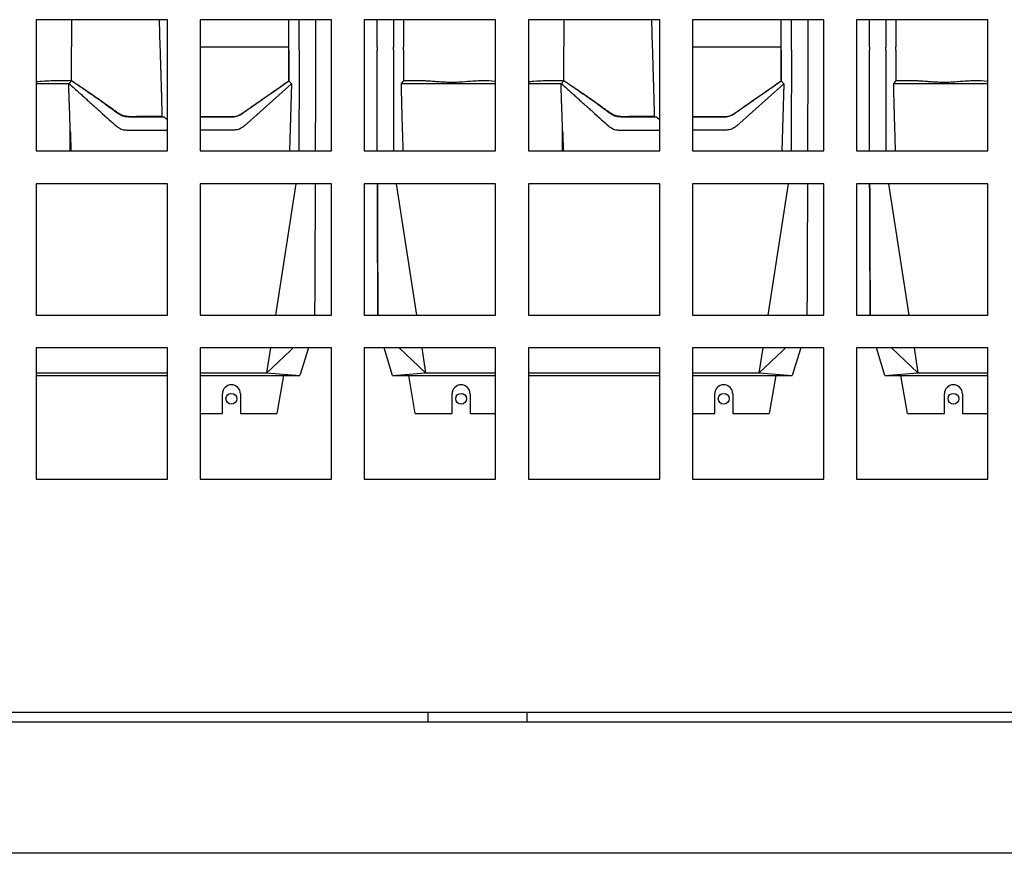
# Model space of a CAD drawing. Extents: x -72 to 51457, y 0 to 26838.
# Tile 190 of 203: x 16924 to 17224, y 14521 to 14775. Entities that reach past the tile are written whole.
import ezdxf

# ---------------------------------------------------------------- set-up
doc = ezdxf.new("R2010")
doc.units = 0
doc.header["$LTSCALE"] = 12
doc.linetypes.add('SOLID_THIN', pattern=[0])
doc.layers.get('0').update_dxf_attribs({"linetype": 'CONTINUOUS'})

# ---------------------------------------------------------------- blocks, each defined once
blk = doc.blocks.new('Vela_Seite')
at = {"color": 7, "linetype": 'SOLID_THIN', "lineweight": 25}
for p, q in [((16968.59, 14774.57), (16928.59, 14774.57)), ((16928.59, 14774.57), (16928.59, 14734.57)), ((16939.4, 14774.57), (16939.4, 14766.27)), ((16966.42, 14766.27), (16966.23, 14774.57)), ((16968.59, 14734.57), (16968.59, 14774.57)), ((17018.59, 14774.57), (16978.59, 14774.57)), ((16978.59, 14774.57), (16978.59, 14734.57)), ((16978.61, 14774.57), (16978.61, 14773.41)), ((16978.61, 14773.41), (16978.62, 14766.27)), ((17005.64, 14772.54), (17005.64, 14774.57)), ((17008.72, 14766.25), (17008.72, 14774.57)), ((17013.71, 14774.57), (17013.7, 14766.24)), ((17018.59, 14734.57), (17018.59, 14774.57)), ((17068.59, 14774.57), (17028.59, 14774.57)), ((17028.59, 14774.57), (17028.59, 14734.57)), ((17032.47, 14766.24), (17032.47, 14774.57)), ((17037.45, 14774.57), (17037.46, 14766.25)), ((17040.53, 14774.57), (17040.53, 14768.61)), ((17068.59, 14734.57), (17068.59, 14774.57)), ((17118.59, 14774.57), (17078.59, 14774.57)), ((17078.59, 14774.57), (17078.59, 14734.57)), ((17089.4, 14774.57), (17089.4, 14766.27)), ((17116.42, 14766.27), (17116.23, 14774.57)), ((17118.59, 14734.57), (17118.59, 14774.57)), ((17168.59, 14774.57), (17128.59, 14774.57)), ((17128.59, 14774.57), (17128.59, 14734.57)), ((17128.61, 14774.57), (17128.61, 14773.41)), ((17128.61, 14773.41), (17128.62, 14766.27)), ((17155.64, 14772.54), (17155.64, 14774.57)), ((17158.72, 14766.25), (17158.72, 14774.57)), ((17163.71, 14774.57), (17163.7, 14766.24)), ((17168.59, 14734.57), (17168.59, 14774.57)), ((17218.59, 14774.57), (17178.59, 14774.57)), ((17178.59, 14774.57), (17178.59, 14734.57)), ((17182.47, 14766.24), (17182.47, 14774.57)), ((17187.45, 14774.57), (17187.46, 14766.25)), ((17190.53, 14774.57), (17190.53, 14768.61)), ((17218.59, 14734.57), (17218.59, 14774.57)), ((16966.45, 14765.27), (16966.42, 14766.27)), ((16978.62, 14766.27), (16978.59, 14765.36)), ((17005.64, 14765.26), (17005.64, 14766.26)), ((17008.72, 14765.25), (17008.72, 14766.25)), ((17013.7, 14766.24), (17013.7, 14765.24)), ((17032.47, 14766.24), (17032.48, 14765.24)), ((17037.46, 14765.25), (17037.46, 14766.25)), ((17040.53, 14768.61), (17040.53, 14766.26)), ((17040.53, 14765.26), (17040.53, 14766.26)), ((17116.45, 14765.27), (17116.42, 14766.27)), ((17128.62, 14766.27), (17128.59, 14765.36)), ((17155.64, 14765.26), (17155.64, 14766.26)), ((17158.72, 14765.25), (17158.72, 14766.25)), ((17163.7, 14766.24), (17163.7, 14765.24)), ((17182.47, 14766.24), (17182.48, 14765.24)), ((17187.46, 14765.25), (17187.46, 14766.25)), ((17190.53, 14768.61), (17190.53, 14766.26)), ((17190.53, 14765.26), (17190.53, 14766.26)), ((17005.64, 14763.54), (17005.64, 14765.26)), ((17005.64, 14765.26), (17005.64, 14760.48)), ((17005.64, 14755.94), (17005.64, 14763.54)), ((17040.53, 14765.26), (17040.53, 14759.33)), ((17040.54, 14765.26), (17040.53, 14761.23)), ((17155.64, 14763.54), (17155.64, 14765.26)), ((17155.64, 14765.26), (17155.64, 14760.48)), ((17155.64, 14755.94), (17155.64, 14763.54)), ((17190.53, 14765.26), (17190.53, 14759.33)), ((17190.54, 14765.26), (17190.53, 14761.23)), ((17005.64, 14760.48), (17005.64, 14755.9)), ((17040.53, 14761.23), (17040.53, 14755.9)), ((17155.64, 14760.48), (17155.64, 14755.9)), ((17190.53, 14761.23), (17190.53, 14755.9)), ((17040.53, 14759.33), (17040.53, 14755.93)), ((17190.53, 14759.33), (17190.53, 14755.93)), ((16928.59, 14755.14), (16938.58, 14755.14)), ((16939.4, 14755.93), (16939.4, 14755.9)), ((17006.38, 14755.07), (16992.07, 14742.19)), ((17005.64, 14755.9), (17006.38, 14755.07)), ((17006.38, 14755.07), (17005.81, 14734.57)), ((17040.53, 14755.9), (17039.79, 14755.14)), ((17039.79, 14755.14), (17068.59, 14755.14)), ((17040.53, 14755.93), (17040.53, 14755.9)), ((17078.59, 14755.14), (17088.58, 14755.14)), ((17089.4, 14755.93), (17089.4, 14755.9)), ((17156.38, 14755.07), (17142.07, 14742.19)), ((17155.64, 14755.9), (17156.38, 14755.07)), ((17156.38, 14755.07), (17155.81, 14734.57)), ((17190.53, 14755.9), (17189.79, 14755.14)), ((17189.79, 14755.14), (17218.59, 14755.14)), ((17190.53, 14755.93), (17190.53, 14755.9)), ((16967.03, 14745.06), (16967.02, 14745.65)), ((16967.03, 14745.06), (16967.69, 14744.9)), ((17117.03, 14745.06), (17117.02, 14745.65)), ((17117.03, 14745.06), (17117.69, 14744.9)), ((16967.51, 14744.9), (16967.5, 14744.9)), ((16967.52, 14744.9), (16967.51, 14744.9)), ((16967.69, 14744.9), (16967.52, 14744.9)), ((16967.85, 14744.72), (16967.96, 14744.59)), ((16968.59, 14744.11), (16967.96, 14744.59)), ((17117.51, 14744.9), (17117.5, 14744.9)), ((17117.52, 14744.9), (17117.51, 14744.9)), ((17117.85, 14744.72), (17117.96, 14744.59)), ((17118.59, 14744.11), (17117.96, 14744.59)), ((16939.01, 14734.57), (16939.01, 14740.67)), ((16956.31, 14740.91), (16968.59, 14740.91)), ((16988.73, 14740.91), (16978.59, 14740.91)), ((17089.01, 14734.57), (17089.01, 14740.67)), ((17106.31, 14740.91), (17118.59, 14740.91)), ((17138.73, 14740.91), (17128.59, 14740.91)), ((16928.59, 14734.57), (16968.59, 14734.57)), ((16978.59, 14734.57), (17018.59, 14734.57)), ((17028.59, 14734.57), (17068.59, 14734.57)), ((17078.59, 14734.57), (17118.59, 14734.57)), ((17128.59, 14734.57), (17168.59, 14734.57)), ((17178.59, 14734.57), (17218.59, 14734.57)), ((16968.59, 14724.57), (16928.59, 14724.57)), ((16928.59, 14724.57), (16928.59, 14684.57)), ((16968.59, 14684.57), (16968.59, 14724.57)), ((17018.59, 14724.57), (16978.59, 14724.57)), ((16978.59, 14724.57), (16978.59, 14684.57)), ((17001.64, 14684.57), (17007.87, 14724.57)), ((17018.59, 14684.57), (17018.59, 14724.57)), ((17068.59, 14724.57), (17028.59, 14724.57)), ((17028.59, 14724.57), (17028.59, 14684.57)), ((17038.31, 14724.57), (17044.54, 14684.57)), ((17068.59, 14684.57), (17068.59, 14724.57)), ((17118.59, 14724.57), (17078.59, 14724.57)), ((17078.59, 14724.57), (17078.59, 14684.57)), ((17118.59, 14684.57), (17118.59, 14724.57)), ((17168.59, 14724.57), (17128.59, 14724.57)), ((17128.59, 14724.57), (17128.59, 14684.57)), ((17151.64, 14684.57), (17157.87, 14724.57)), ((17168.59, 14684.57), (17168.59, 14724.57)), ((17218.59, 14724.57), (17178.59, 14724.57)), ((17178.59, 14724.57), (17178.59, 14684.57)), ((17188.31, 14724.57), (17194.54, 14684.57)), ((17218.59, 14684.57), (17218.59, 14724.57)), ((16928.59, 14684.57), (16968.59, 14684.57)), ((16978.59, 14684.57), (17018.59, 14684.57)), ((17028.59, 14684.57), (17068.59, 14684.57)), ((17078.59, 14684.57), (17118.59, 14684.57)), ((17128.59, 14684.57), (17168.59, 14684.57)), ((17178.59, 14684.57), (17218.59, 14684.57)), ((16968.59, 14674.57), (16928.59, 14674.57)), ((16928.59, 14674.57), (16928.59, 14634.57)), ((16968.59, 14634.57), (16968.59, 14674.57)), ((17018.59, 14674.57), (16978.59, 14674.57)), ((16978.59, 14674.57), (16978.59, 14634.57)), ((16998.89, 14666.96), (17000.08, 14674.57)), ((17011.57, 14674.57), (17008.95, 14666.14)), ((17018.59, 14634.57), (17018.59, 14674.57)), ((17068.59, 14674.57), (17028.59, 14674.57)), ((17028.59, 14674.57), (17028.59, 14634.57)), ((17037.22, 14666.14), (17034.62, 14674.57)), ((17047.28, 14666.96), (17039.22, 14674.57)), ((17046.1, 14674.57), (17047.28, 14666.96)), ((17068.59, 14634.57), (17068.59, 14674.57)), ((17118.59, 14674.57), (17078.59, 14674.57)), ((17078.59, 14674.57), (17078.59, 14634.57)), ((17118.59, 14634.57), (17118.59, 14674.57)), ((17168.59, 14674.57), (17128.59, 14674.57)), ((17128.59, 14674.57), (17128.59, 14634.57)), ((17148.89, 14666.96), (17150.08, 14674.57)), ((17161.57, 14674.57), (17158.95, 14666.14)), ((17168.59, 14634.57), (17168.59, 14674.57)), ((17218.59, 14674.57), (17178.59, 14674.57)), ((17178.59, 14674.57), (17178.59, 14634.57)), ((17187.22, 14666.14), (17184.62, 14674.57)), ((17197.28, 14666.96), (17189.22, 14674.57)), ((17196.1, 14674.57), (17197.28, 14666.96)), ((17218.59, 14634.57), (17218.59, 14674.57)), ((16928.59, 14666.96), (16968.59, 14666.96)), ((16928.59, 14666.14), (16968.59, 14666.14)), ((16978.59, 14666.96), (16998.89, 14666.96)), ((16978.59, 14666.14), (17008.95, 14666.14)), ((16998.89, 14666.96), (17008.95, 14666.14)), ((17003.97, 14666.14), (17001.93, 14654.57)), ((17008.95, 14666.14), (17008.95, 14666.14)), ((17037.22, 14666.14), (17047.28, 14666.96)), ((17037.23, 14666.14), (17037.22, 14666.14)), ((17037.23, 14666.14), (17068.59, 14666.14)), ((17044.12, 14654.57), (17042.11, 14666.14)), ((17047.28, 14666.96), (17068.59, 14666.96)), ((17078.59, 14666.96), (17118.59, 14666.96)), ((17078.59, 14666.14), (17118.59, 14666.14)), ((17128.59, 14666.96), (17148.89, 14666.96)), ((17128.59, 14666.14), (17158.95, 14666.14)), ((17148.89, 14666.96), (17158.95, 14666.14)), ((17153.97, 14666.14), (17151.93, 14654.57)), ((17158.95, 14666.14), (17158.95, 14666.14)), ((17187.22, 14666.14), (17197.28, 14666.96)), ((17187.23, 14666.14), (17187.22, 14666.14)), ((17187.23, 14666.14), (17218.59, 14666.14)), ((17194.12, 14654.57), (17192.11, 14666.14)), ((17197.28, 14666.96), (17218.59, 14666.96)), ((16985.34, 14654.57), (16985.34, 14660.57)), ((16990.84, 14660.57), (16990.84, 14654.57)), ((17055.34, 14654.57), (17055.34, 14660.57)), ((17060.84, 14660.57), (17060.84, 14654.57)), ((17135.34, 14654.57), (17135.34, 14660.57)), ((17140.84, 14660.57), (17140.84, 14654.57)), ((17205.34, 14654.57), (17205.34, 14660.57)), ((17210.84, 14660.57), (17210.84, 14654.57)), ((16978.59, 14654.57), (16985.34, 14654.57)), ((16990.84, 14654.57), (17001.93, 14654.57)), ((17044.12, 14654.57), (17055.34, 14654.57)), ((17060.84, 14654.57), (17068.59, 14654.57)), ((17128.59, 14654.57), (17135.34, 14654.57)), ((17140.84, 14654.57), (17151.93, 14654.57)), ((17194.12, 14654.57), (17205.34, 14654.57)), ((17210.84, 14654.57), (17218.59, 14654.57)), ((16928.59, 14634.57), (16968.59, 14634.57)), ((16978.59, 14634.57), (17018.59, 14634.57)), ((17028.59, 14634.57), (17068.59, 14634.57)), ((17078.59, 14634.57), (17118.59, 14634.57)), ((17128.59, 14634.57), (17168.59, 14634.57)), ((17178.59, 14634.57), (17218.59, 14634.57)), ((16650.66, 14563.57), (17346.52, 14563.57)), ((17048.09, 14560.57), (17048.09, 14563.57)), ((17078.09, 14563.57), (17078.09, 14560.57)), ((17353.09, 14560.57), (16643.09, 14560.57)), ((17414.09, 14520.57), (15772.09, 14520.57))]:
    blk.add_line(p, q, dxfattribs=at)
for points in [[(17005.64, 14766.26), (17005.64, 14766.26), (17005.64, 14772.54), (17005.64, 14772.54)], [(17155.64, 14766.26), (17155.64, 14766.26), (17155.64, 14772.54), (17155.64, 14772.54)], [(16939.4, 14755.94), (16939.4, 14761.1), (16939.4, 14766.27)], [(17089.4, 14755.94), (17089.4, 14761.1), (17089.4, 14766.27)], [(17005.64, 14755.9), (17005.64, 14755.9), (17005.64, 14755.9), (17005.64, 14755.9), (17005.64, 14755.9), (17005.64, 14755.9), (17005.63, 14755.89), (17005.2, 14755.59), (17004.88, 14755.36), (17004.58, 14755.15), (17004.48, 14755.09), (17003.13, 14754.14), (17001.64, 14753.1), (16999.94, 14751.9), (16998.59, 14750.96), (16997.52, 14750.21), (16995.84, 14749.04), (16994.45, 14748.06), (16993.25, 14747.22), (16992.23, 14746.51), (16991.4, 14745.92), (16990.73, 14745.5), (16989.88, 14745.14), (16989.23, 14744.98), (16988.81, 14744.92), (16988.69, 14744.91), (16988.65, 14744.91), (16988.64, 14744.91), (16988.64, 14744.91), (16988.64, 14744.91), (16988.64, 14744.91), (16988.63, 14744.91), (16988.63, 14744.91), (16988.63, 14744.91), (16988.63, 14744.91), (16988.63, 14744.91), (16988.63, 14744.91), (16988.03, 14744.9), (16987.32, 14744.9), (16986.64, 14744.9), (16986.21, 14744.9), (16985.49, 14744.9), (16978.59, 14744.9)], [(17005.64, 14755.94), (17005.64, 14755.94), (17005.64, 14755.9), (17005.64, 14755.9)], [(17155.64, 14755.9), (17155.64, 14755.9), (17155.64, 14755.9), (17155.64, 14755.9), (17155.64, 14755.9), (17155.64, 14755.9), (17155.63, 14755.89), (17155.2, 14755.59), (17154.88, 14755.36), (17154.58, 14755.15), (17154.48, 14755.09), (17153.13, 14754.14), (17151.64, 14753.1), (17149.94, 14751.9), (17148.59, 14750.96), (17147.52, 14750.21), (17145.84, 14749.04), (17144.45, 14748.06), (17143.25, 14747.22), (17142.23, 14746.51), (17141.4, 14745.92), (17140.73, 14745.5), (17139.88, 14745.14), (17139.23, 14744.98), (17138.81, 14744.92), (17138.69, 14744.91), (17138.65, 14744.91), (17138.64, 14744.91), (17138.64, 14744.91), (17138.64, 14744.91), (17138.64, 14744.91), (17138.63, 14744.91), (17138.63, 14744.91), (17138.63, 14744.91), (17138.63, 14744.91), (17138.63, 14744.91), (17138.63, 14744.91), (17138.03, 14744.9), (17137.32, 14744.9), (17136.64, 14744.9), (17136.21, 14744.9), (17135.49, 14744.9), (17128.59, 14744.9)], [(17155.64, 14755.94), (17155.64, 14755.94), (17155.64, 14755.9), (17155.64, 14755.9)], [(16967.69, 14744.9), (16967.77, 14744.81), (16967.85, 14744.72)], [(17117.69, 14744.9), (17117.69, 14744.9), (17117.52, 14744.9)], [(17117.69, 14744.9), (17117.77, 14744.81), (17117.85, 14744.72)], [(17006.96, 14674.57), (17006.09, 14673.75), (17002.49, 14670.36), (16998.89, 14666.96)], [(17156.96, 14674.57), (17156.09, 14673.75), (17152.49, 14670.36), (17148.89, 14666.96)]]:
    blk.add_lwpolyline(points, dxfattribs=at)
for points in [[(16978.62, 14766.27), (16978.62, 14766.27, -0.000025), (17005.64, 14766.26)], [(17128.62, 14766.27), (17128.62, 14766.27, -0.000025), (17155.64, 14766.26)], [(17044.06, 14755.93, -0.000379), (17042.76, 14755.93, 0.000111), (17040.53, 14755.93)], [(17194.06, 14755.93, -0.000379), (17192.76, 14755.93, 0.000111), (17190.53, 14755.93)], [(16978.59, 14745.06, -0.00017), (16981.88, 14745.06), (16982.18, 14745.06), (16982.58, 14745.06), (16983.29, 14745.06), (16984.01, 14745.06), (16985.11, 14745.06), (16985.94, 14745.06, 0.000336), (16987.12, 14745.06, -0.000934), (16987.6, 14745.06)], [(16991.4, 14746.07, -0.000762), (16991.76, 14746.32)], [(17128.59, 14745.06, -0.00017), (17131.88, 14745.06), (17132.18, 14745.06), (17132.58, 14745.06), (17133.29, 14745.06), (17134.01, 14745.06), (17135.11, 14745.06), (17135.94, 14745.06, 0.000336), (17137.12, 14745.06, -0.000934), (17137.6, 14745.06)], [(17141.4, 14746.07, -0.000762), (17141.76, 14746.32)], [(16939.01, 14740.68, -0.000282), (16938.91, 14743.85)], [(17089.01, 14740.68, -0.000282), (17088.91, 14743.85)]]:
    blk.add_lwpolyline(points, format="xyb", dxfattribs=at)
for centre in [(16988.09, 14659.07), (17058.09, 14659.07), (17138.09, 14659.07), (17208.09, 14659.07)]:
    blk.add_circle(centre, 1.65, dxfattribs=at)
for centre, radius, start, end in [((29965.82, 15171.43), 13033.93, 181.893872, 181.920742), ((20217.44, 14835.72), 3178.7, 181.7136, 181.82356), ((30115.82, 15171.43), 13033.93, 181.893872, 181.920742), ((20367.44, 14835.72), 3178.7, 181.7136, 181.82356), ((16988.09, 14660.57), 2.75, 0, 180), ((17058.09, 14660.57), 2.75, 0, 180), ((17138.09, 14660.57), 2.75, 0, 180), ((17208.09, 14660.57), 2.75, 0, 180)]:
    blk.add_arc(centre, radius, start, end, dxfattribs=at)
for points, knots in [([(16967.02, 14745.65), (16967, 14746.56), (16966.96, 14748.19), (16966.9, 14750.15), (16966.86, 14751.8), (16966.82, 14753.24), (16966.78, 14754.57), (16966.74, 14755.89), (16966.7, 14757.3), (16966.67, 14758.36), (16966.65, 14758.94), (16966.64, 14759.23), (16966.62, 14759.72), (16966.61, 14760.26), (16966.59, 14760.72), (16966.58, 14761.18), (16966.56, 14761.72), (16966.54, 14762.46), (16966.51, 14763.53), (16966.47, 14764.6), (16966.45, 14765.27)], [0, 0, 0, 0, 1, 2, 3, 4, 5, 6, 7, 8, 8, 8, 9, 10, 11, 12, 13, 14, 15, 16, 16, 16, 16]), ([(17117.02, 14745.65), (17117, 14746.56), (17116.96, 14748.19), (17116.9, 14750.15), (17116.86, 14751.8), (17116.82, 14753.24), (17116.78, 14754.57), (17116.74, 14755.89), (17116.7, 14757.3), (17116.67, 14758.36), (17116.65, 14758.94), (17116.64, 14759.23), (17116.62, 14759.72), (17116.61, 14760.26), (17116.59, 14760.72), (17116.58, 14761.18), (17116.56, 14761.72), (17116.54, 14762.46), (17116.51, 14763.53), (17116.47, 14764.6), (17116.45, 14765.27)], [0, 0, 0, 0, 1, 2, 3, 4, 5, 6, 7, 8, 8, 8, 9, 10, 11, 12, 13, 14, 15, 16, 16, 16, 16]), ([(16939.4, 14755.93), (16937.78, 14755.93), (16937.21, 14755.93), (16936.2, 14755.94), (16934.63, 14755.94), (16933.96, 14755.94), (16933.08, 14755.91), (16932.19, 14755.88), (16931.55, 14755.84), (16930.24, 14755.73), (16929.41, 14755.67), (16929.1, 14755.65), (16928.59, 14755.62)], [0, 0, 0, 0, 1, 1, 1, 2, 2, 2, 3, 3, 3, 4, 4, 4, 4]), ([(16938.58, 14755.14), (16939.21, 14754.57), (16940.33, 14753.57), (16941.66, 14752.37), (16942.77, 14751.38), (16943.74, 14750.51), (16944.64, 14749.69), (16945.56, 14748.87), (16946.56, 14747.96), (16947.34, 14747.26), (16947.77, 14746.87), (16950.42, 14744.48), (16951.61, 14743.41), (16952.97, 14742.19)], [0, 0, 0, 0, 1, 2, 3, 4, 5, 6, 7, 8, 8, 8, 9, 9, 9, 9]), ([(16938.91, 14743.85), (16938.88, 14744.59), (16938.85, 14745.7), (16938.81, 14746.85), (16938.77, 14747.86), (16938.74, 14748.65), (16938.72, 14749.14), (16938.71, 14749.62), (16938.68, 14750.43), (16938.64, 14751.36), (16938.62, 14752.08), (16938.6, 14752.69), (16938.59, 14753.23), (16938.58, 14753.78), (16938.58, 14754.38), (16938.58, 14754.87), (16938.58, 14755.14)], [0, 0, 0, 0, 1, 2, 3, 4, 4, 4, 5, 6, 7, 8, 9, 10, 11, 12, 12, 12, 12]), ([(16967.03, 14745.06), (16966.01, 14745.07), (16964.39, 14745.09), (16962.65, 14745.1), (16961.19, 14745.09), (16960.19, 14745.06), (16959.63, 14745.04), (16959.1, 14745.02), (16958.18, 14745), (16957.13, 14745.01), (16956.3, 14745.07), (16955.62, 14745.18), (16955.02, 14745.35), (16954.44, 14745.59), (16953.83, 14745.94), (16953.35, 14746.26), (16953.09, 14746.45), (16952.17, 14747.11), (16950.44, 14748.35), (16947.69, 14750.28), (16944.32, 14752.59), (16941.26, 14754.67), (16939.4, 14755.94)], [0, 0, 0, 0, 1, 2, 3, 4, 4, 4, 5, 6, 7, 8, 9, 10, 11, 12, 12, 12, 13, 14, 15, 16, 16, 16, 16]), ([(16967.5, 14744.9), (16966.41, 14744.9), (16964.63, 14744.89), (16962.67, 14744.89), (16961.05, 14744.89), (16960.01, 14744.9), (16959.45, 14744.9), (16958.46, 14744.91), (16958.06, 14744.9), (16957.5, 14744.9), (16956.9, 14744.89), (16955.99, 14744.92), (16954.96, 14745.17), (16953.92, 14745.7), (16952.98, 14746.35), (16952.36, 14746.82), (16951.5, 14747.47), (16949.86, 14748.67), (16947.27, 14750.51), (16944.08, 14752.72), (16941.17, 14754.7), (16939.4, 14755.9)], [0, 0, 0, 0, 1, 2, 3, 4, 4, 4, 5, 5, 5, 6, 7, 8, 9, 9, 9, 10, 11, 12, 13, 13, 13, 13]), ([(17068.59, 14755.78), (17067, 14755.9), (17065.9, 14755.94), (17064.69, 14755.93), (17063.42, 14755.92), (17062.38, 14755.86), (17060.11, 14755.69), (17057.72, 14755.5), (17056.66, 14755.45), (17055.3, 14755.44), (17054.95, 14755.44), (17054.31, 14755.45), (17053.37, 14755.48), (17052.22, 14755.55), (17051.16, 14755.63), (17050.5, 14755.68), (17050.06, 14755.72), (17049.31, 14755.77), (17048.46, 14755.83), (17047.79, 14755.87), (17047.2, 14755.9), (17046.62, 14755.92), (17045.97, 14755.93), (17045.18, 14755.93), (17044.48, 14755.94), (17044.06, 14755.93)], [0, 0, 0, 0, 1, 1, 1, 2, 2, 2, 3, 3, 3, 4, 5, 6, 7, 7, 7, 8, 9, 10, 11, 12, 13, 14, 15, 15, 15, 15]), ([(17089.4, 14755.93), (17087.78, 14755.93), (17087.21, 14755.93), (17086.2, 14755.94), (17084.63, 14755.94), (17083.96, 14755.94), (17083.08, 14755.91), (17082.19, 14755.88), (17081.55, 14755.84), (17080.24, 14755.73), (17079.41, 14755.67), (17079.1, 14755.65), (17078.59, 14755.62)], [0, 0, 0, 0, 1, 1, 1, 2, 2, 2, 3, 3, 3, 4, 4, 4, 4]), ([(17088.58, 14755.14), (17089.21, 14754.57), (17090.33, 14753.57), (17091.66, 14752.37), (17092.77, 14751.38), (17093.74, 14750.51), (17094.64, 14749.69), (17095.56, 14748.87), (17096.56, 14747.96), (17097.34, 14747.26), (17097.77, 14746.87), (17100.42, 14744.48), (17101.61, 14743.41), (17102.97, 14742.19)], [0, 0, 0, 0, 1, 2, 3, 4, 5, 6, 7, 8, 8, 8, 9, 9, 9, 9]), ([(17088.91, 14743.85), (17088.88, 14744.59), (17088.85, 14745.7), (17088.81, 14746.85), (17088.77, 14747.86), (17088.74, 14748.65), (17088.72, 14749.14), (17088.71, 14749.62), (17088.68, 14750.43), (17088.64, 14751.36), (17088.62, 14752.08), (17088.6, 14752.69), (17088.59, 14753.23), (17088.58, 14753.78), (17088.58, 14754.38), (17088.58, 14754.87), (17088.58, 14755.14)], [0, 0, 0, 0, 1, 2, 3, 4, 4, 4, 5, 6, 7, 8, 9, 10, 11, 12, 12, 12, 12]), ([(17117.03, 14745.06), (17116.01, 14745.07), (17114.39, 14745.09), (17112.65, 14745.1), (17111.19, 14745.09), (17110.19, 14745.06), (17109.63, 14745.04), (17109.1, 14745.02), (17108.18, 14745), (17107.13, 14745.01), (17106.3, 14745.07), (17105.62, 14745.18), (17105.02, 14745.35), (17104.44, 14745.59), (17103.83, 14745.94), (17103.35, 14746.26), (17103.09, 14746.45), (17102.17, 14747.11), (17100.44, 14748.35), (17097.69, 14750.28), (17094.32, 14752.59), (17091.26, 14754.67), (17089.4, 14755.94)], [0, 0, 0, 0, 1, 2, 3, 4, 4, 4, 5, 6, 7, 8, 9, 10, 11, 12, 12, 12, 13, 14, 15, 16, 16, 16, 16]), ([(17117.5, 14744.9), (17116.41, 14744.9), (17114.63, 14744.89), (17112.67, 14744.89), (17111.05, 14744.89), (17110.01, 14744.9), (17109.45, 14744.9), (17108.46, 14744.91), (17108.06, 14744.9), (17107.5, 14744.9), (17106.9, 14744.89), (17105.99, 14744.92), (17104.96, 14745.17), (17103.92, 14745.7), (17102.98, 14746.35), (17102.36, 14746.82), (17101.5, 14747.47), (17099.86, 14748.67), (17097.27, 14750.51), (17094.08, 14752.72), (17091.17, 14754.7), (17089.4, 14755.9)], [0, 0, 0, 0, 1, 2, 3, 4, 4, 4, 5, 5, 5, 6, 7, 8, 9, 9, 9, 10, 11, 12, 13, 13, 13, 13]), ([(17218.59, 14755.78), (17217, 14755.9), (17215.9, 14755.94), (17214.69, 14755.93), (17213.42, 14755.92), (17212.38, 14755.86), (17210.11, 14755.69), (17207.72, 14755.5), (17206.66, 14755.45), (17205.3, 14755.44), (17204.95, 14755.44), (17204.31, 14755.45), (17203.37, 14755.48), (17202.22, 14755.55), (17201.16, 14755.63), (17200.5, 14755.68), (17200.06, 14755.72), (17199.31, 14755.77), (17198.46, 14755.83), (17197.79, 14755.87), (17197.2, 14755.9), (17196.62, 14755.92), (17195.97, 14755.93), (17195.18, 14755.93), (17194.48, 14755.94), (17194.06, 14755.93)], [0, 0, 0, 0, 1, 1, 1, 2, 2, 2, 3, 3, 3, 4, 5, 6, 7, 7, 7, 8, 9, 10, 11, 12, 13, 14, 15, 15, 15, 15])]:
    blk.add_open_spline(points, degree=3, knots=knots, dxfattribs=at)
for points in [[(17008.72, 14765.25), (17008.71, 14763.29), (17008.71, 14759.86), (17008.7, 14755.76), (17008.7, 14752.32), (17008.69, 14749.24), (17008.69, 14746.23), (17008.68, 14743.02), (17008.67, 14739.32), (17008.66, 14736.29), (17008.65, 14734.57)], [(17013.7, 14765.24), (17013.7, 14763.14), (17013.69, 14759.39), (17013.68, 14754.79), (17013.68, 14750.93), (17013.67, 14747.54), (17013.67, 14744.42), (17013.66, 14741.37), (17013.65, 14738.18), (17013.64, 14735.84), (17013.64, 14734.57)], [(17032.54, 14734.57), (17032.53, 14736.23), (17032.52, 14739.16), (17032.52, 14742.79), (17032.51, 14745.97), (17032.5, 14748.98), (17032.5, 14752.1), (17032.49, 14755.59), (17032.48, 14759.76), (17032.48, 14763.25), (17032.48, 14765.24)], [(17037.46, 14765.25), (17037.46, 14763.31), (17037.47, 14759.92), (17037.47, 14755.84), (17037.48, 14752.42), (17037.48, 14749.34), (17037.49, 14746.32), (17037.5, 14743.09), (17037.51, 14739.35), (17037.52, 14736.3), (17037.52, 14734.57)], [(17158.72, 14765.25), (17158.71, 14763.29), (17158.71, 14759.86), (17158.7, 14755.76), (17158.7, 14752.32), (17158.69, 14749.24), (17158.69, 14746.23), (17158.68, 14743.02), (17158.67, 14739.32), (17158.66, 14736.29), (17158.65, 14734.57)], [(17163.7, 14765.24), (17163.7, 14763.14), (17163.69, 14759.39), (17163.68, 14754.79), (17163.68, 14750.93), (17163.67, 14747.54), (17163.67, 14744.42), (17163.66, 14741.37), (17163.65, 14738.18), (17163.64, 14735.84), (17163.64, 14734.57)], [(17182.54, 14734.57), (17182.53, 14736.23), (17182.52, 14739.16), (17182.52, 14742.79), (17182.51, 14745.97), (17182.5, 14748.98), (17182.5, 14752.1), (17182.49, 14755.59), (17182.48, 14759.76), (17182.48, 14763.25), (17182.48, 14765.24)], [(17187.46, 14765.25), (17187.46, 14763.31), (17187.47, 14759.92), (17187.47, 14755.84), (17187.48, 14752.42), (17187.48, 14749.34), (17187.49, 14746.32), (17187.5, 14743.09), (17187.51, 14739.35), (17187.52, 14736.3), (17187.52, 14734.57)], [(16938.58, 14755.14), (16938.98, 14755.52), (16939.1, 14755.63), (16939.4, 14755.9)], [(16991.76, 14746.32), (16993.82, 14747.74), (16998.44, 14750.94), (17005.64, 14755.94)], [(17039.79, 14755.14), (17039.8, 14754.42), (17039.83, 14753.13), (17039.87, 14751.49), (17039.9, 14750.02), (17039.94, 14748.6), (17039.98, 14747.1), (17040.03, 14745.4), (17040.08, 14743.35), (17040.13, 14741.64), (17040.16, 14740.67)], [(17088.58, 14755.14), (17088.98, 14755.52), (17089.1, 14755.63), (17089.4, 14755.9)], [(17141.76, 14746.32), (17143.82, 14747.74), (17148.44, 14750.94), (17155.64, 14755.94)], [(17189.79, 14755.14), (17189.8, 14754.42), (17189.83, 14753.13), (17189.87, 14751.49), (17189.9, 14750.02), (17189.94, 14748.6), (17189.98, 14747.1), (17190.03, 14745.4), (17190.08, 14743.35), (17190.13, 14741.64), (17190.16, 14740.67)], [(16987.6, 14745.06), (16988.1, 14745.06), (16988.9, 14745.09), (16989.78, 14745.23), (16990.54, 14745.52), (16991.08, 14745.85), (16991.4, 14746.07)], [(17137.6, 14745.06), (17138.1, 14745.06), (17138.9, 14745.09), (17139.78, 14745.23), (17140.54, 14745.52), (17141.08, 14745.85), (17141.4, 14746.07)], [(16952.97, 14742.19), (16953.35, 14741.91), (16953.92, 14741.53), (16954.53, 14741.22), (16955.19, 14741.04), (16955.85, 14740.95), (16956.31, 14740.91)], [(16992.07, 14742.19), (16991.69, 14741.91), (16991.13, 14741.53), (16990.52, 14741.22), (16989.86, 14741.04), (16989.19, 14740.95), (16988.73, 14740.91)], [(17102.97, 14742.19), (17103.35, 14741.91), (17103.92, 14741.53), (17104.53, 14741.22), (17105.19, 14741.04), (17105.85, 14740.95), (17106.31, 14740.91)], [(17142.07, 14742.19), (17141.69, 14741.91), (17141.13, 14741.53), (17140.52, 14741.22), (17139.86, 14741.04), (17139.19, 14740.95), (17138.73, 14740.91)], [(17013.61, 14724.57), (17013.57, 14709.84), (17013.52, 14698.62), (17013.45, 14684.57)], [(17032.73, 14684.57), (17032.66, 14697.36), (17032.61, 14710.34), (17032.56, 14724.57)], [(17032.56, 14724.57), (17032.6, 14711.35), (17032.66, 14696.71), (17032.72, 14684.57)], [(17163.61, 14724.57), (17163.57, 14709.84), (17163.52, 14698.62), (17163.45, 14684.57)], [(17182.73, 14684.57), (17182.66, 14697.36), (17182.61, 14710.34), (17182.56, 14724.57)], [(17182.56, 14724.57), (17182.6, 14711.35), (17182.66, 14696.71), (17182.72, 14684.57)]]:
    blk.add_open_spline(points, degree=3, dxfattribs=at)

msp = doc.modelspace()

# ---------------------------------------------------------------- block references
at = {"lineweight": 0}
msp.add_blockref('Vela_Seite', (0, 0), dxfattribs=at)

doc.saveas('drawing.dxf')
